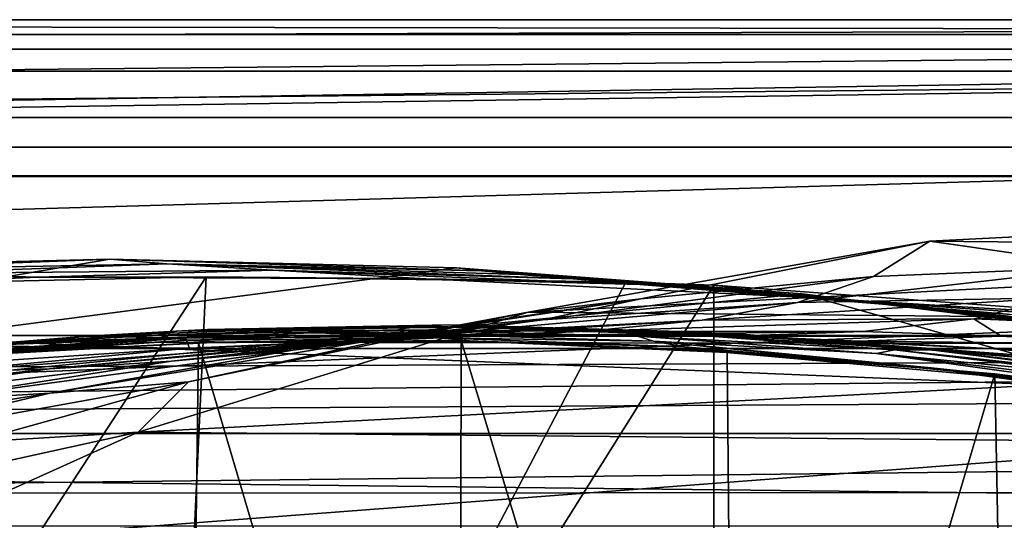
# Model space of a CAD drawing. Header units: metres. Extents: x -1004 to 0, y -808 to 0.
# Tile 117 of 159: x -506 to -405, y -51 to 0. Entities that reach past the tile are written whole.
import ezdxf

# ---------------------------------------------------------------- set-up
doc = ezdxf.new("R2010")
doc.units = ezdxf.units.M

msp = doc.modelspace()

# ---------------------------------------------------------------- linework, layer by layer
at = {"layer": 'None'}
for points in [[(-17.027203, -5.267202, 163.059998), (-987.0271, -5.267202, 163.059998), (-17.027203, -5.267202, 176.059509)], [(-987.0271, -5.267202, 163.059998), (-987.0271, -5.267202, 176.059265), (-17.027203, -5.267202, 176.059509)], [(-17.027203, -5.267202, 176.059509), (-987.0271, -5.267202, 176.059265), (-987.0271, -5.267202, 2050.060059)], [(-987.0271, -5.267202, 2063.060059), (-17.027203, -5.267202, 2063.060059), (-987.0271, -5.267202, 2050.060059)], [(-17.027203, -5.267202, 2063.060059), (-17.027203, -5.267202, 2050.060059), (-987.0271, -5.267202, 2050.060059)], [(-987.0271, -5.267202, 2050.060059), (-17.027203, -5.267202, 2050.060059), (-17.027203, -5.267202, 176.059509)], [(-953.0271, -32.2672, 2063.060059), (-17.027203, -5.267202, 2063.060059), (-987.0271, -5.267202, 2063.060059)], [(-987.0271, -5.267202, 163.059998), (-17.027203, -5.267202, 163.059998), (-953.0271, -32.2672, 163.059998)], [(-953.0271, -32.2672, 2063.060059), (-51.027081, -32.2672, 2063.060059), (-17.027203, -5.267202, 2063.060059)], [(-953.0271, -32.2672, 163.059998), (-17.027203, -5.267202, 163.059998), (-51.027081, -32.2672, 163.059998)], [(-329.705994, -23.457561, 665.789368), (-371.316925, -20.505526, 665.866638), (-412.977356, -22.644466, 665.810608)], [(-412.977356, -22.644466, 665.810608), (-371.316925, -20.505526, 665.866638), (-394.683167, -25.237535, 752.310547)], [(-454.059784, -29.87845, 665.621094), (-329.705994, -23.457561, 665.789368), (-412.977356, -22.644466, 665.810608)], [(-454.059784, -29.87845, 665.621094), (-412.977356, -22.644466, 665.810608), (-442.518097, -28.522995, 752.261841)], [(-442.518097, -28.522995, 752.261841), (-412.977356, -22.644466, 665.810608), (-418.730743, -26.23218, 752.288025)], [(-412.977356, -22.644466, 665.810608), (-394.683167, -25.237535, 752.310547), (-418.730743, -26.23218, 752.288025)], [(-288.764374, -31.452314, 665.580017), (-329.705994, -23.457561, 665.789368), (-454.059784, -29.87845, 665.621094)], [(-637.780579, -48.406116, 1607.5177), (-461.376587, -25.341852, 1608.121216), (-496.827362, -24.46418, 1608.144409)], [(-496.827362, -24.46418, 1608.144409), (-532.278259, -25.346687, 1608.12146), (-637.780579, -48.406116, 1607.5177)], [(-532.278259, -25.346687, 1608.12146), (-496.827362, -24.46418, 1608.144409), (-527.130493, -25.6196, 1689.31604)], [(-496.827362, -24.46418, 1608.144409), (-490.974609, -24.950491, 1689.975464), (-527.130493, -25.6196, 1689.31604)], [(-527.130493, -25.6196, 1689.31604), (-490.974609, -24.950491, 1689.975464), (-517.739502, -25.928944, 1772.200317)], [(-490.974609, -24.950491, 1689.975464), (-480.15744, -25.603836, 1773.119629), (-517.739502, -25.928944, 1772.200317)], [(-490.974609, -24.950491, 1689.975464), (-496.827362, -24.46418, 1608.144409), (-458.821869, -25.653067, 1648.767578)], [(-496.827362, -24.46418, 1608.144409), (-461.376587, -25.341852, 1608.121216), (-458.821869, -25.653067, 1648.767578)], [(-480.15744, -25.603836, 1773.119629), (-490.974609, -24.950491, 1689.975464), (-449.426849, -26.477554, 1732.860718)], [(-449.426849, -26.477554, 1732.860718), (-490.974609, -24.950491, 1689.975464), (-454.830902, -26.033869, 1690.9104)], [(-490.974609, -24.950491, 1689.975464), (-458.821869, -25.653067, 1648.767578), (-454.830902, -26.033869, 1690.9104)], [(-426.014893, -28.004723, 1608.051392), (-461.376587, -25.341852, 1608.121216), (-637.780579, -48.406116, 1607.5177)], [(-517.739502, -25.928944, 1772.200317), (-504.183136, -26.308109, 1854.283813), (-543.882141, -27.867811, 1854.112061)], [(-517.739502, -25.928944, 1772.200317), (-480.15744, -25.603836, 1773.119629), (-504.183136, -26.308109, 1854.283813)], [(-480.15744, -25.603836, 1773.119629), (-464.465149, -26.461739, 1855.237183), (-504.183136, -26.308109, 1854.283813)], [(-464.465149, -26.461739, 1855.237183), (-480.15744, -25.603836, 1773.119629), (-442.615204, -27.044226, 1774.55957)], [(-442.615204, -27.044226, 1774.55957), (-480.15744, -25.603836, 1773.119629), (-449.426849, -26.477554, 1732.860718)], [(-458.821869, -25.653067, 1648.767578), (-461.376587, -25.341852, 1608.121216), (-426.014893, -28.004723, 1608.051392)], [(-454.830902, -26.033869, 1690.9104), (-458.821869, -25.653067, 1648.767578), (-423.20816, -28.372147, 1649.569214)], [(-458.821869, -25.653067, 1648.767578), (-426.014893, -28.004723, 1608.051392), (-423.20816, -28.372147, 1649.569214)], [(-449.426849, -26.477554, 1732.860718), (-454.830902, -26.033869, 1690.9104), (-418.795898, -28.863375, 1692.129028)], [(-418.795898, -28.863375, 1692.129028), (-454.830902, -26.033869, 1690.9104), (-423.20816, -28.372147, 1649.569214)], [(-418.730743, -26.23218, 752.288025), (-394.683167, -25.237535, 752.310547), (-426.500427, -28.886604, 841.083862)], [(-394.683167, -25.237535, 752.310547), (-400.107574, -28.410944, 841.244873), (-426.500427, -28.886604, 841.083862)], [(-491.15625, -116.577606, 1985.75293), (-546.876587, -118.072487, 1979.189331), (-486.961456, -26.276386, 1933.765869)], [(-486.961456, -26.276386, 1933.765869), (-546.876587, -118.072487, 1979.189331), (-519.606262, -26.977951, 1930.408691)], [(-504.183136, -26.308109, 1854.283813), (-519.606262, -26.977951, 1930.408691), (-543.882141, -27.867811, 1854.112061)], [(-486.961456, -26.276386, 1933.765869), (-519.606262, -26.977951, 1930.408691), (-504.183136, -26.308109, 1854.283813)], [(-464.465149, -26.461739, 1855.237183), (-486.961456, -26.276386, 1933.765869), (-504.183136, -26.308109, 1854.283813)], [(-444.056793, -26.800941, 1935.926758), (-491.15625, -116.577606, 1985.75293), (-486.961456, -26.276386, 1933.765869)], [(-491.15625, -116.577606, 1985.75293), (-444.056793, -26.800941, 1935.926758), (-435.077423, -27.128115, 1936.041748)], [(-435.077423, -117.079147, 1987.980957), (-491.15625, -116.577606, 1985.75293), (-435.077423, -27.128115, 1936.041748)], [(-444.056793, -26.800941, 1935.926758), (-486.961456, -26.276386, 1933.765869), (-464.465149, -26.461739, 1855.237183)], [(-435.077423, -27.128115, 1936.041748), (-464.465149, -26.461739, 1855.237183), (-424.819885, -28.418493, 1856.990479)], [(-424.819885, -28.418493, 1856.990479), (-464.465149, -26.461739, 1855.237183), (-442.615204, -27.044226, 1774.55957)], [(-435.077423, -27.128115, 1936.041748), (-444.056793, -26.800941, 1935.926758), (-464.465149, -26.461739, 1855.237183)], [(-452.556793, -30.663872, 840.931458), (-418.730743, -26.23218, 752.288025), (-426.500427, -28.886604, 841.083862)], [(-452.556793, -30.663872, 840.931458), (-442.518097, -28.522995, 752.261841), (-418.730743, -26.23218, 752.288025)], [(-423.890167, -28.424677, 1775.47937), (-449.426849, -26.477554, 1732.860718), (-412.795319, -29.463282, 1734.473145)], [(-412.795319, -29.463282, 1734.473145), (-449.426849, -26.477554, 1732.860718), (-418.795898, -28.863375, 1692.129028)], [(-423.890167, -28.424677, 1775.47937), (-442.615204, -27.044226, 1774.55957), (-449.426849, -26.477554, 1732.860718)], [(-415.204773, -29.27095, 1817.0177), (-442.615204, -27.044226, 1774.55957), (-423.890167, -28.424677, 1775.47937)], [(-424.819885, -28.418493, 1856.990479), (-442.615204, -27.044226, 1774.55957), (-415.204773, -29.27095, 1817.0177)], [(-382.221283, -31.021881, 1934.762817), (-435.077423, -27.128115, 1936.041748), (-424.819885, -28.418493, 1856.990479)], [(-382.221283, -31.021881, 1934.762817), (-435.077423, -117.079147, 1987.980957), (-435.077423, -27.128115, 1936.041748)], [(-354.224518, -48.323433, 1607.518677), (-426.014893, -28.004723, 1608.051392), (-637.780579, -48.406116, 1607.5177)], [(-423.20816, -28.372147, 1649.569214), (-426.014893, -28.004723, 1608.051392), (-390.828033, -32.411217, 1607.935791)], [(-390.828033, -32.411217, 1607.935791), (-426.014893, -28.004723, 1608.051392), (-354.224518, -48.323433, 1607.518677)], [(-465.909302, -32.11071, 752.232056), (-442.518097, -28.522995, 752.261841), (-478.099182, -33.75246, 840.793579)], [(-442.518097, -28.522995, 752.261841), (-452.556793, -30.663872, 840.931458), (-478.099182, -33.75246, 840.793579)], [(-465.909302, -32.11071, 752.232056), (-454.059784, -29.87845, 665.621094), (-442.518097, -28.522995, 752.261841)], [(-463.67572, -32.141033, 930.188354), (-452.556793, -30.663872, 840.931458), (-426.500427, -28.886604, 841.083862)], [(-436.270874, -30.70228, 930.506287), (-463.67572, -32.141033, 930.188354), (-426.500427, -28.886604, 841.083862)], [(-426.500427, -28.886604, 841.083862), (-400.107574, -28.410944, 841.244873), (-436.270874, -30.70228, 930.506287)], [(-400.107574, -28.410944, 841.244873), (-408.49231, -30.561541, 930.846924), (-436.270874, -30.70228, 930.506287)], [(-382.221283, -31.021881, 1934.762817), (-424.819885, -28.418493, 1856.990479), (-393.472778, -30.627153, 1898.89209)], [(-393.472778, -30.627153, 1898.89209), (-424.819885, -28.418493, 1856.990479), (-405.057709, -30.070532, 1858.174194)], [(-424.819885, -28.418493, 1856.990479), (-415.204773, -29.27095, 1817.0177), (-405.057709, -30.070532, 1858.174194)], [(-405.213074, -30.240788, 1776.535034), (-423.890167, -28.424677, 1775.47937), (-412.795319, -29.463282, 1734.473145)], [(-405.213074, -30.240788, 1776.535034), (-415.204773, -29.27095, 1817.0177), (-423.890167, -28.424677, 1775.47937)], [(-390.828033, -32.411217, 1607.935791), (-387.783325, -32.822395, 1650.543701), (-423.20816, -28.372147, 1649.569214)], [(-387.783325, -32.822395, 1650.543701), (-418.795898, -28.863375, 1692.129028), (-423.20816, -28.372147, 1649.569214)], [(-412.795319, -29.463282, 1734.473145), (-418.795898, -28.863375, 1692.129028), (-382.961853, -33.409046, 1693.639282)], [(-418.795898, -28.863375, 1692.129028), (-387.783325, -32.822395, 1650.543701), (-382.961853, -33.409046, 1693.639282)], [(-400.107574, -28.410944, 841.244873), (-373.556427, -29.223242, 841.408875), (-408.49231, -30.561541, 930.846924)], [(-493.932129, -42.133965, 665.300049), (-288.764374, -31.452314, 665.580017), (-454.059784, -29.87845, 665.621094)], [(-493.932129, -42.133965, 665.300049), (-454.059784, -29.87845, 665.621094), (-488.769836, -36.990349, 752.199585)], [(-454.059784, -29.87845, 665.621094), (-465.909302, -32.11071, 752.232056), (-488.769836, -36.990349, 752.199585)], [(-405.057709, -30.070532, 1858.174194), (-415.204773, -29.27095, 1817.0177), (-396.05838, -31.221979, 1818.252686)], [(-415.204773, -29.27095, 1817.0177), (-405.213074, -30.240788, 1776.535034), (-396.05838, -31.221979, 1818.252686)], [(-382.961853, -33.409046, 1693.639282), (-376.380219, -34.157349, 1736.502319), (-412.795319, -29.463282, 1734.473145)], [(-376.380219, -34.157349, 1736.502319), (-405.213074, -30.240788, 1776.535034), (-412.795319, -29.463282, 1734.473145)], [(-373.556427, -29.223242, 841.408875), (-380.540222, -31.701397, 931.197937), (-408.49231, -30.561541, 930.846924)], [(-490.506622, -34.893551, 929.906067), (-452.556793, -30.663872, 840.931458), (-463.67572, -32.141033, 930.188354)], [(-478.099182, -33.75246, 840.793579), (-452.556793, -30.663872, 840.931458), (-490.506622, -34.893551, 929.906067)], [(-486.830933, -31.660748, 1288.13855), (-462.092804, -31.18158, 1288.121826), (-490.049225, -31.827293, 1333.298462)], [(-462.092804, -31.18158, 1288.121826), (-465.542938, -31.299501, 1333.281738), (-490.049225, -31.827293, 1333.298462)], [(-457.021179, -31.339334, 1243.175537), (-462.092804, -31.18158, 1288.121826), (-486.830933, -31.660748, 1288.13855)], [(-447.968262, -31.831636, 1020.128052), (-475.754944, -33.095802, 1019.705444), (-436.270874, -30.70228, 930.506287)], [(-475.754944, -33.095802, 1019.705444), (-463.67572, -32.141033, 930.188354), (-436.270874, -30.70228, 930.506287)], [(-462.092804, -31.18158, 1288.121826), (-437.337799, -31.883635, 1288.105591), (-465.542938, -31.299501, 1333.281738)], [(-457.021179, -31.339334, 1243.175537), (-431.797302, -32.160618, 1243.197021), (-462.092804, -31.18158, 1288.121826)], [(-431.797302, -32.160618, 1243.197021), (-437.337799, -31.883635, 1288.105591), (-462.092804, -31.18158, 1288.121826)], [(-436.270874, -30.70228, 930.506287), (-408.49231, -30.561541, 930.846924), (-447.968262, -31.831636, 1020.128052)], [(-408.49231, -30.561541, 930.846924), (-419.818665, -31.852314, 1020.582581), (-447.968262, -31.831636, 1020.128052)], [(-378.607605, -119.60273, 1985.827881), (-435.077423, -117.079147, 1987.980957), (-382.221283, -31.021881, 1934.762817)], [(-419.818665, -31.852314, 1020.582581), (-408.49231, -30.561541, 930.846924), (-405.66983, -32.338924, 1020.816528)], [(-408.49231, -30.561541, 930.846924), (-380.540222, -31.701397, 931.197937), (-405.66983, -32.338924, 1020.816528)], [(-491.843872, -32.222363, 1378.559082), (-504.072083, -32.914219, 1378.559082), (-490.049225, -31.827293, 1333.298462)], [(-504.072083, -32.914219, 1378.559082), (-499.171692, -32.342628, 1288.147217), (-490.049225, -31.827293, 1333.298462)], [(-502.979736, -35.6632, 1019.331848), (-490.506622, -34.893551, 929.906067), (-463.67572, -32.141033, 930.188354)], [(-475.754944, -33.095802, 1019.705444), (-502.979736, -35.6632, 1019.331848), (-463.67572, -32.141033, 930.188354)], [(-488.769836, -36.990349, 752.199585), (-465.909302, -32.11071, 752.232056), (-502.950989, -38.158169, 840.676941)], [(-465.909302, -32.11071, 752.232056), (-478.099182, -33.75246, 840.793579), (-502.950989, -38.158169, 840.676941)], [(-490.049225, -31.827293, 1333.298462), (-499.171692, -32.342628, 1288.147217), (-486.830933, -31.660748, 1288.13855)], [(-499.171692, -32.342628, 1288.147217), (-482.208466, -31.716259, 1243.155884), (-486.830933, -31.660748, 1288.13855)], [(-499.171692, -32.342628, 1288.147217), (-489.073303, -32.553894, 1198.373901), (-482.208466, -31.716259, 1243.155884)], [(-249.112656, -44.404568, 665.240845), (-288.764374, -31.452314, 665.580017), (-493.932129, -42.133965, 665.300049)], [(-490.049225, -31.827293, 1333.298462), (-465.542938, -31.299501, 1333.281738), (-491.843872, -32.222363, 1378.559082)], [(-465.542938, -31.299501, 1333.281738), (-467.355743, -31.699409, 1378.559082), (-491.843872, -32.222363, 1378.559082)], [(-491.843872, -32.222363, 1378.559082), (-467.355743, -31.699409, 1378.559082), (-490.861267, -32.518803, 1411.842407)], [(-467.355743, -31.699409, 1378.559082), (-466.029694, -32.098789, 1412.103882), (-490.861267, -32.518803, 1411.842407)], [(-490.861267, -32.518803, 1411.842407), (-466.029694, -32.098789, 1412.103882), (-488.693939, -32.756966, 1445.112183)], [(-489.073303, -32.553894, 1198.373901), (-476.204224, -31.985582, 1198.426392), (-482.208466, -31.716259, 1243.155884)], [(-476.204224, -31.985582, 1198.426392), (-489.073303, -32.553894, 1198.373901), (-461.497192, -32.33638, 1109.521606)], [(-466.029694, -32.098789, 1412.103882), (-463.370667, -32.498447, 1445.485229), (-488.693939, -32.756966, 1445.112183)], [(-461.497192, -32.33638, 1109.521606), (-488.671265, -33.574726, 1109.152954), (-447.968262, -31.831636, 1020.128052)], [(-488.671265, -33.574726, 1109.152954), (-475.754944, -33.095802, 1019.705444), (-447.968262, -31.831636, 1020.128052)], [(-482.208466, -31.716259, 1243.155884), (-457.021179, -31.339334, 1243.175537), (-486.830933, -31.660748, 1288.13855)], [(-450.348846, -31.764515, 1198.538208), (-457.021179, -31.339334, 1243.175537), (-482.208466, -31.716259, 1243.155884)], [(-476.204224, -31.985582, 1198.426392), (-450.348846, -31.764515, 1198.538208), (-482.208466, -31.716259, 1243.155884)], [(-434.02713, -32.359871, 1109.919434), (-450.348846, -31.764515, 1198.538208), (-476.204224, -31.985582, 1198.426392)], [(-461.497192, -32.33638, 1109.521606), (-434.02713, -32.359871, 1109.919434), (-476.204224, -31.985582, 1198.426392)], [(-441.032867, -31.936579, 1333.265259), (-467.355743, -31.699409, 1378.559082), (-465.542938, -31.299501, 1333.281738)], [(-442.870575, -32.325481, 1378.559204), (-467.355743, -31.699409, 1378.559082), (-441.032867, -31.936579, 1333.265259)], [(-467.355743, -31.699409, 1378.559082), (-442.870575, -32.325481, 1378.559204), (-466.029694, -32.098789, 1412.103882)], [(-442.870575, -32.325481, 1378.559204), (-441.21582, -32.841423, 1412.352661), (-466.029694, -32.098789, 1412.103882)], [(-466.029694, -32.098789, 1412.103882), (-441.21582, -32.841423, 1412.352661), (-463.370667, -32.498447, 1445.485229)], [(-437.337799, -31.883635, 1288.105591), (-441.032867, -31.936579, 1333.265259), (-465.542938, -31.299501, 1333.281738)], [(-447.968262, -31.831636, 1020.128052), (-419.818665, -31.852314, 1020.582581), (-461.497192, -32.33638, 1109.521606)], [(-419.818665, -31.852314, 1020.582581), (-434.02713, -32.359871, 1109.919434), (-461.497192, -32.33638, 1109.521606)], [(-450.348846, -31.764515, 1198.538208), (-437.390411, -32.110291, 1198.596436), (-457.021179, -31.339334, 1243.175537)], [(-437.390411, -32.110291, 1198.596436), (-431.797302, -32.160618, 1243.197021), (-457.021179, -31.339334, 1243.175537)], [(-434.02713, -32.359871, 1109.919434), (-420.233826, -32.840061, 1110.124512), (-450.348846, -31.764515, 1198.538208)], [(-420.233826, -32.840061, 1110.124512), (-437.390411, -32.110291, 1198.596436), (-450.348846, -31.764515, 1198.538208)], [(-416.578247, -33.740391, 1333.248657), (-442.870575, -32.325481, 1378.559204), (-441.032867, -31.936579, 1333.265259)], [(-437.337799, -31.883635, 1288.105591), (-412.636169, -33.768509, 1288.089233), (-441.032867, -31.936579, 1333.265259)], [(-412.636169, -33.768509, 1288.089233), (-416.578247, -33.740391, 1333.248657), (-441.032867, -31.936579, 1333.265259)], [(-420.233826, -32.840061, 1110.124512), (-406.429779, -33.630108, 1110.331299), (-437.390411, -32.110291, 1198.596436)], [(-406.429779, -33.630108, 1110.331299), (-424.430023, -32.759392, 1198.655151), (-437.390411, -32.110291, 1198.596436)], [(-437.390411, -32.110291, 1198.596436), (-424.430023, -32.759392, 1198.655151), (-431.797302, -32.160618, 1243.197021)], [(-431.797302, -32.160618, 1243.197021), (-406.624237, -34.179089, 1243.218262), (-437.337799, -31.883635, 1288.105591)], [(-406.624237, -34.179089, 1243.218262), (-412.636169, -33.768509, 1288.089233), (-437.337799, -31.883635, 1288.105591)], [(-419.818665, -31.852314, 1020.582581), (-405.66983, -32.338924, 1020.816528), (-434.02713, -32.359871, 1109.919434)], [(-424.430023, -32.759392, 1198.655151), (-398.559143, -34.964233, 1198.771606), (-431.797302, -32.160618, 1243.197021)], [(-431.797302, -32.160618, 1243.197021), (-398.559143, -34.964233, 1198.771606), (-406.624237, -34.179089, 1243.218262)], [(-380.540222, -31.701397, 931.197937), (-391.5047, -33.140011, 1021.052246), (-405.66983, -32.338924, 1020.816528)], [(-948.0271, -33.606949, 2063.060059), (-56.027115, -33.606968, 2063.060059), (-953.0271, -32.2672, 2063.060059)], [(-56.027115, -33.606968, 2063.060059), (-51.027081, -32.2672, 2063.060059), (-953.0271, -32.2672, 2063.060059)], [(-51.027081, -32.2672, 163.059998), (-56.027115, -33.606968, 163.059998), (-953.0271, -32.2672, 163.059998)], [(-56.027115, -33.606968, 163.059998), (-948.0271, -33.606949, 163.059998), (-953.0271, -32.2672, 163.059998)], [(-504.072083, -32.914219, 1378.559082), (-516.280579, -33.892536, 1378.559082), (-499.171692, -32.342628, 1288.147217)], [(-516.280579, -33.892536, 1378.559082), (-511.48172, -33.319191, 1288.156372), (-499.171692, -32.342628, 1288.147217)], [(-516.280579, -33.892536, 1378.559082), (-504.072083, -32.914219, 1378.559082), (-515.652893, -34.100929, 1411.569092)], [(-513.984802, -34.212276, 1444.725952), (-515.652893, -34.100929, 1411.569092), (-490.861267, -32.518803, 1411.842407)], [(-515.652893, -34.100929, 1411.569092), (-504.072083, -32.914219, 1378.559082), (-490.861267, -32.518803, 1411.842407)], [(-488.671265, -33.574726, 1109.152954), (-515.379639, -36.092216, 1108.828735), (-475.754944, -33.095802, 1019.705444)], [(-515.379639, -36.092216, 1108.828735), (-502.979736, -35.6632, 1019.331848), (-475.754944, -33.095802, 1019.705444)], [(-488.860596, -119.150009, 1554.229248), (-514.229553, -34.492359, 1504.564087), (-487.748688, -33.011375, 1504.508423)], [(-487.748688, -33.011375, 1504.508423), (-514.229553, -34.492359, 1504.564087), (-511.440704, -34.239925, 1478.915283)], [(-488.693939, -32.756966, 1445.112183), (-513.984802, -34.212276, 1444.725952), (-490.861267, -32.518803, 1411.842407)], [(-511.440704, -34.239925, 1478.915283), (-513.984802, -34.212276, 1444.725952), (-488.693939, -32.756966, 1445.112183)], [(-499.171692, -32.342628, 1288.147217), (-511.48172, -33.319191, 1288.156372), (-489.073303, -32.553894, 1198.373901)], [(-511.48172, -33.319191, 1288.156372), (-501.884583, -33.428646, 1198.324951), (-489.073303, -32.553894, 1198.373901)], [(-485.549408, -32.932655, 1479.088257), (-511.440704, -34.239925, 1478.915283), (-488.693939, -32.756966, 1445.112183)], [(-487.748688, -33.011375, 1504.508423), (-511.440704, -34.239925, 1478.915283), (-485.549408, -32.932655, 1479.088257)], [(-490.861267, -32.518803, 1411.842407), (-504.072083, -32.914219, 1378.559082), (-491.843872, -32.222363, 1378.559082)], [(-489.073303, -32.553894, 1198.373901), (-501.884583, -33.428646, 1198.324951), (-488.671265, -33.574726, 1109.152954)], [(-489.073303, -32.553894, 1198.373901), (-488.671265, -33.574726, 1109.152954), (-461.497192, -32.33638, 1109.521606)], [(-461.053162, -123.35659, 1556.978271), (-488.860596, -119.150009, 1554.229248), (-487.748688, -33.011375, 1504.508423)], [(-488.693939, -32.756966, 1445.112183), (-463.370667, -32.498447, 1445.485229), (-485.549408, -32.932655, 1479.088257)], [(-461.053162, -123.35659, 1556.978271), (-487.748688, -33.011375, 1504.508423), (-460.891296, -32.789768, 1504.69104)], [(-460.891296, -32.789768, 1504.69104), (-487.748688, -33.011375, 1504.508423), (-485.549408, -32.932655, 1479.088257)], [(-463.370667, -32.498447, 1445.485229), (-459.626709, -32.851536, 1479.245972), (-485.549408, -32.932655, 1479.088257)], [(-485.549408, -32.932655, 1479.088257), (-459.626709, -32.851536, 1479.245972), (-460.891296, -32.789768, 1504.69104)], [(-441.21582, -32.841423, 1412.352661), (-438.072815, -33.438095, 1445.844482), (-463.370667, -32.498447, 1445.485229)], [(-463.370667, -32.498447, 1445.485229), (-438.072815, -33.438095, 1445.844482), (-459.626709, -32.851536, 1479.245972)], [(-432.893646, -125.545509, 1558.042358), (-461.053162, -123.35659, 1556.978271), (-460.891296, -32.789768, 1504.69104)], [(-432.893646, -125.545509, 1558.042358), (-460.891296, -32.789768, 1504.69104), (-433.713348, -33.851051, 1505.112305)], [(-459.626709, -32.851536, 1479.245972), (-433.713348, -33.851051, 1505.112305), (-460.891296, -32.789768, 1504.69104)], [(-438.072815, -33.438095, 1445.844482), (-433.726196, -33.989788, 1479.388062), (-459.626709, -32.851536, 1479.245972)], [(-459.626709, -32.851536, 1479.245972), (-433.726196, -33.989788, 1479.388062), (-433.713348, -33.851051, 1505.112305)], [(-418.442505, -34.100361, 1378.559326), (-442.870575, -32.325481, 1378.559204), (-416.578247, -33.740391, 1333.248657)], [(-442.870575, -32.325481, 1378.559204), (-418.442505, -34.100361, 1378.559326), (-441.21582, -32.841423, 1412.352661)], [(-418.442505, -34.100361, 1378.559326), (-391.873138, -37.797089, 1412.809814), (-441.21582, -32.841423, 1412.352661)], [(-441.21582, -32.841423, 1412.352661), (-391.873138, -37.797089, 1412.809814), (-412.85614, -35.569035, 1446.188843)], [(-412.85614, -35.569035, 1446.188843), (-438.072815, -33.438095, 1445.844482), (-441.21582, -32.841423, 1412.352661)], [(-405.66983, -32.338924, 1020.816528), (-420.233826, -32.840061, 1110.124512), (-434.02713, -32.359871, 1109.919434)], [(-424.430023, -32.759392, 1198.655151), (-406.429779, -33.630108, 1110.331299), (-378.873779, -36.131615, 1110.74231)], [(-398.559143, -34.964233, 1198.771606), (-424.430023, -32.759392, 1198.655151), (-378.873779, -36.131615, 1110.74231)], [(-405.66983, -32.338924, 1020.816528), (-391.5047, -33.140011, 1021.052246), (-420.233826, -32.840061, 1110.124512)], [(-391.5047, -33.140011, 1021.052246), (-406.429779, -33.630108, 1110.331299), (-420.233826, -32.840061, 1110.124512)], [(-406.429779, -33.630108, 1110.331299), (-391.5047, -33.140011, 1021.052246), (-370.42276, -36.034878, 1066.271484)], [(-948.0271, -33.606949, 2063.060059), (-944.366821, -37.2672, 2063.060059), (-56.027115, -33.606968, 2063.060059)], [(-56.027115, -33.606968, 163.059998), (-944.366821, -37.2672, 163.059998), (-948.0271, -33.606949, 163.059998)], [(-944.366821, -37.2672, 2063.060059), (-943.0271, -42.2672, 2063.060059), (-56.027115, -33.606968, 2063.060059)], [(-943.0271, -42.2672, 163.059998), (-944.366821, -37.2672, 163.059998), (-56.027115, -33.606968, 163.059998)], [(-56.027115, -33.606968, 2063.060059), (-943.0271, -42.2672, 2063.060059), (-59.687374, -37.267273, 2063.060059)], [(-59.687374, -37.267273, 163.059998), (-943.0271, -42.2672, 163.059998), (-56.027115, -33.606968, 163.059998)], [(-511.48172, -33.319191, 1288.156372), (-535.973816, -36.156696, 1288.176025), (-501.884583, -33.428646, 1198.324951)], [(-535.973816, -36.156696, 1288.176025), (-527.277161, -36.102562, 1198.239868), (-501.884583, -33.428646, 1198.324951)], [(-501.884583, -33.428646, 1198.324951), (-527.277161, -36.102562, 1198.239868), (-488.671265, -33.574726, 1109.152954)], [(-488.671265, -33.574726, 1109.152954), (-527.277161, -36.102562, 1198.239868), (-515.379639, -36.092216, 1108.828735)], [(-502.950989, -38.158169, 840.676941), (-478.099182, -33.75246, 840.793579), (-516.563416, -38.973972, 929.672791)], [(-478.099182, -33.75246, 840.793579), (-490.506622, -34.893551, 929.906067), (-516.563416, -38.973972, 929.672791)], [(-433.726196, -33.989788, 1479.388062), (-438.072815, -33.438095, 1445.844482), (-412.85614, -35.569035, 1446.188843)], [(-433.726196, -33.989788, 1479.388062), (-406.34964, -36.177105, 1505.778442), (-433.713348, -33.851051, 1505.112305)], [(-406.34964, -36.177105, 1505.778442), (-433.726196, -33.989788, 1479.388062), (-407.898834, -36.329559, 1479.51416)], [(-407.898834, -36.329559, 1479.51416), (-433.726196, -33.989788, 1479.388062), (-412.85614, -35.569035, 1446.188843)], [(-406.34964, -36.177105, 1505.778442), (-432.893646, -125.545509, 1558.042358), (-433.713348, -33.851051, 1505.112305)], [(-392.238312, -36.709766, 1333.232178), (-418.442505, -34.100361, 1378.559326), (-416.578247, -33.740391, 1333.248657)], [(-394.124969, -37.021187, 1378.55957), (-418.442505, -34.100361, 1378.559326), (-392.238312, -36.709766, 1333.232178)], [(-418.442505, -34.100361, 1378.559326), (-394.124969, -37.021187, 1378.55957), (-391.873138, -37.797089, 1412.809814)], [(-412.636169, -33.768509, 1288.089233), (-388.058502, -36.834438, 1288.072266), (-416.578247, -33.740391, 1333.248657)], [(-388.058502, -36.834438, 1288.072266), (-392.238312, -36.709766, 1333.232178), (-416.578247, -33.740391, 1333.248657)], [(-406.624237, -34.179089, 1243.218262), (-381.590179, -37.390095, 1243.237305), (-412.636169, -33.768509, 1288.089233)], [(-381.590179, -37.390095, 1243.237305), (-388.058502, -36.834438, 1288.072266), (-412.636169, -33.768509, 1288.089233)], [(-398.559143, -34.964233, 1198.771606), (-372.84848, -38.369205, 1198.882446), (-406.624237, -34.179089, 1243.218262)], [(-406.624237, -34.179089, 1243.218262), (-372.84848, -38.369205, 1198.882446), (-381.590179, -37.390095, 1243.237305)], [(-406.429779, -33.630108, 1110.331299), (-370.42276, -36.034878, 1066.271484), (-378.873779, -36.131615, 1110.74231)], [(-516.563416, -38.973972, 929.672791), (-490.506622, -34.893551, 929.906067), (-529.442749, -39.552879, 1019.02478)], [(-490.506622, -34.893551, 929.906067), (-502.979736, -35.6632, 1019.331848), (-529.442749, -39.552879, 1019.02478)], [(-488.860596, -119.150009, 1554.229248), (-516.103577, -113.043777, 1549.877075), (-514.229553, -34.492359, 1504.564087)], [(-529.442749, -39.552879, 1019.02478), (-502.979736, -35.6632, 1019.331848), (-541.451172, -39.908524, 1108.564941)], [(-502.979736, -35.6632, 1019.331848), (-515.379639, -36.092216, 1108.828735), (-541.451172, -39.908524, 1108.564941)], [(-404.640778, -125.626282, 1557.39563), (-432.893646, -125.545509, 1558.042358), (-406.34964, -36.177105, 1505.778442)], [(-391.873138, -37.797089, 1412.809814), (-387.768524, -38.852951, 1446.5177), (-412.85614, -35.569035, 1446.188843)], [(-412.85614, -35.569035, 1446.188843), (-387.768524, -38.852951, 1446.5177), (-407.898834, -36.329559, 1479.51416)], [(-378.974548, -39.71484, 1506.693237), (-406.34964, -36.177105, 1505.778442), (-407.898834, -36.329559, 1479.51416)], [(-378.974548, -39.71484, 1506.693237), (-404.640778, -125.626282, 1557.39563), (-406.34964, -36.177105, 1505.778442)], [(-510.966644, -43.151928, 752.164856), (-488.769836, -36.990349, 752.199585), (-526.936462, -43.882565, 840.587891)], [(-488.769836, -36.990349, 752.199585), (-502.950989, -38.158169, 840.676941), (-526.936462, -43.882565, 840.587891)], [(-493.932129, -42.133965, 665.300049), (-488.769836, -36.990349, 752.199585), (-510.966644, -43.151928, 752.164856)], [(-387.768524, -38.852951, 1446.5177), (-382.185272, -39.810799, 1479.623901), (-407.898834, -36.329559, 1479.51416)], [(-407.898834, -36.329559, 1479.51416), (-382.185272, -39.810799, 1479.623901), (-378.974548, -39.71484, 1506.693237)], [(-943.0271, -42.2672, 2063.060059), (-61.027081, -42.267323, 2063.060059), (-59.687374, -37.267273, 2063.060059)], [(-59.687374, -37.267273, 163.059998), (-61.027081, -42.267323, 163.059998), (-943.0271, -42.2672, 163.059998)], [(-526.936462, -43.882565, 840.587891), (-502.950989, -38.158169, 840.676941), (-541.646301, -44.393211, 929.501648)], [(-502.950989, -38.158169, 840.676941), (-516.563416, -38.973972, 929.672791), (-541.646301, -44.393211, 929.501648)], [(-943.0271, -42.2672, 2063.060059), (-943.0271, -52.26717, 2063.060059), (-61.027081, -42.267323, 2063.060059)], [(-61.027081, -42.267323, 163.059998), (-61.026958, -52.26717, 163.059998), (-943.0271, -42.2672, 163.059998)], [(-943.0271, -42.2672, 163.059998), (-61.026958, -52.26717, 163.059998), (-943.0271, -52.26717, 163.059998)], [(-943.0271, -52.26717, 2063.060059), (-61.026958, -52.26717, 2063.060059), (-61.027081, -42.267323, 2063.060059)], [(-531.962463, -59.26767, 664.851257), (-493.932129, -42.133965, 665.300049), (-532.367065, -50.582142, 752.126038)], [(-532.367065, -50.582142, 752.126038), (-493.932129, -42.133965, 665.300049), (-510.966644, -43.151928, 752.164856)], [(-531.962463, -59.26767, 664.851257), (-249.112656, -44.404568, 665.240845), (-493.932129, -42.133965, 665.300049)], [(-249.112656, -44.404568, 665.240845), (-531.962463, -59.26767, 664.851257), (-202.874207, -76.227615, 664.407471)], [(-637.81189, -58.361294, 1607.256836), (-349.237091, -56.875664, 1607.294556), (-637.780579, -48.406116, 1607.5177)], [(-637.780579, -48.406116, 1607.5177), (-349.237091, -56.875664, 1607.294556), (-354.224518, -48.323433, 1607.518677)]]:
    msp.add_3dface(points, dxfattribs=at)
at = {"layer": 'None012310'}
for points in [[(-1001.018677, -3.016087, 2111.019775), (-0.018654, -0.016087, 2111.019775), (-1004.018677, -0.016087, 2111.019775)], [(-1004.018677, -0.016087, 2050.999756), (-0.018654, -0.016087, 2050.999756), (-988.018677, -16.016087, 2050.999756)], [(-1004.018677, -0.016087, 2050.999756), (-1004.018677, -0.016087, 2111.019775), (-0.018654, -0.016087, 2050.999756)], [(-1004.018677, -0.016087, 2111.019775), (-0.018654, -0.016087, 2111.019775), (-0.018654, -0.016087, 2050.999756)], [(-1001.018677, -3.016087, 2111.019775), (-3.018654, -3.016087, 2111.019775), (-0.018654, -0.016087, 2111.019775)], [(-0.018654, -0.016087, 2050.999756), (-16.018654, -16.016087, 2050.999756), (-988.018677, -16.016087, 2050.999756)], [(-991.018677, -13.016087, 2053.855713), (-3.018654, -3.016087, 2053.855713), (-1001.018677, -3.016087, 2053.855713)], [(-1001.018677, -3.016087, 2053.855713), (-3.018654, -3.016087, 2053.855713), (-1001.018677, -3.016087, 2111.019775)], [(-3.018654, -3.016087, 2053.855713), (-3.018654, -3.016087, 2111.019775), (-1001.018677, -3.016087, 2111.019775)], [(-991.018677, -13.016087, 2053.855713), (-13.018654, -13.016087, 2053.855713), (-3.018654, -3.016087, 2053.855713)], [(-13.018654, -13.016087, 2065.279785), (-991.018677, -13.016087, 2065.279785), (-51.716675, -51.714104, 2065.279785)], [(-51.716675, -51.714104, 2065.279785), (-991.018677, -13.016087, 2065.279785), (-952.320618, -51.714104, 2065.279785)], [(-13.018654, -13.016087, 2065.279785), (-13.018654, -13.016087, 2053.855713), (-991.018677, -13.016087, 2065.279785)], [(-13.018654, -13.016087, 2053.855713), (-991.018677, -13.016087, 2053.855713), (-991.018677, -13.016087, 2065.279785)], [(-16.018654, -16.016087, 2050.999756), (-16.018654, -16.016087, 2063.023682), (-988.018677, -16.016087, 2050.999756)], [(-16.018654, -16.016087, 2063.023682), (-988.018677, -16.016087, 2063.023682), (-988.018677, -16.016087, 2050.999756)], [(-16.018654, -16.016087, 2063.023682), (-949.849792, -54.184963, 2063.023682), (-988.018677, -16.016087, 2063.023682)], [(-54.187531, -54.184963, 2063.023682), (-949.849792, -54.184963, 2063.023682), (-16.018654, -16.016087, 2063.023682)]]:
    msp.add_3dface(points, dxfattribs=at)
at = {"layer": 'None012349'}
for points in [[(-1002.510071, -1.527202, 175), (-1.527202, -1.527202, 175), (-1004.037292, 0)], [(-1.527202, -1.527202, 175), (0, 0), (-1004.037292, 0)], [(0, 0), (-994.037292, -10), (-1004.037292, 0)], [(-10, -10), (-994.037292, -10), (0, 0)], [(-1002.510071, -1.527202, 175), (-982.615723, -15.961353, 175), (-1.527202, -1.527202, 175)], [(-982.615723, -15.961353, 175), (-21.421595, -15.961353, 175), (-1.527202, -1.527202, 175)], [(-994.037292, -10, 90), (-994.037292, -10), (-10, -10, 90)], [(-994.037292, -10), (-10, -10), (-10, -10, 90)], [(-10, -10, 90), (-502.018646, -625.846375, 90), (-994.037292, -10, 90)], [(-502.018646, -625.846375, 90), (-510.034576, -626.560547, 90), (-994.037292, -10, 90)], [(-494.003571, -626.560364, 90), (-502.018646, -625.846375, 90), (-10, -10, 90)], [(-485.779327, -628.854126, 90), (-494.003571, -626.560364, 90), (-10, -10, 90)], [(-477.800262, -632.855408, 90), (-485.779327, -628.854126, 90), (-10, -10, 90)], [(-10, -10, 90), (-470.61264, -638.481506, 90), (-477.800262, -632.855408, 90)], [(-217.024689, -763.271118, 90), (-470.61264, -638.481506, 90), (-10, -10, 90)], [(-611.385925, -52.505692, 163.059708), (-502.018616, -52.467403, 163.059708), (-982.615723, -15.961353, 163.059708)], [(-982.615723, -15.961353, 163.059708), (-502.018616, -52.467403, 163.059708), (-21.421595, -15.961353, 163.059708)], [(-982.615723, -15.961353, 163.059708), (-21.421595, -15.961353, 163.059708), (-982.615723, -15.961353, 175)], [(-21.421595, -15.961353, 163.059708), (-21.421595, -15.961353, 175), (-982.615723, -15.961353, 175)], [(-502.018616, -52.467403, 163.059708), (-392.651337, -52.505695, 163.059708), (-21.421595, -15.961353, 163.059708)]]:
    msp.add_3dface(points, dxfattribs=at)

doc.saveas('drawing.dxf')
